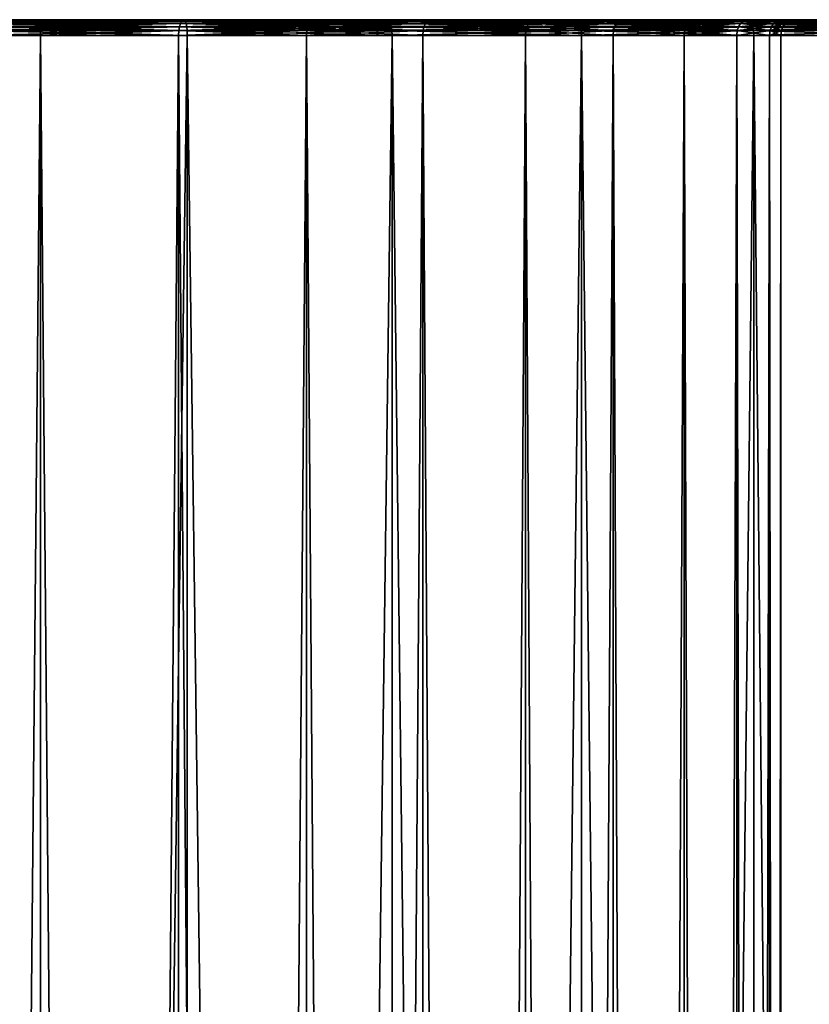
# Model space of a CAD drawing. Header units: millimetres. Extents: x 2387 to 13955, y -4964 to 364.
# Tile 136 of 256: x 5004 to 5029, y -3158 to -3127. Entities that reach past the tile are written whole.
import ezdxf

# ---------------------------------------------------------------- set-up
doc = ezdxf.new("R2010")
doc.units = ezdxf.units.MM
doc.header["$MEASUREMENT"] = 0
doc.layers.add('Predefinito', color=7, linetype='Continuous', true_color=0x000000)

# ---------------------------------------------------------------- blocks, each defined once
blk = doc.blocks.new('Blocco 02')
at = {"layer": 'Predefinito'}
for points in [[(369.027, 259.095, 17.104), (369.021, 258.97, 17.145), (373.685, 258.97, 18.187)], [(373.697, 259.095, 291.452), (373.685, 258.97, 291.412), (369.021, 258.97, 292.455)], [(369.021, 258.97, 292.455), (369.027, 259.095, 292.496), (373.697, 259.095, 291.452)], [(369.038, 259.192, 17.035), (369.027, 259.095, 17.104), (373.697, 259.095, 18.147)], [(373.717, 259.192, 291.519), (373.697, 259.095, 291.452), (369.027, 259.095, 292.496)], [(369.027, 259.095, 292.496), (369.038, 259.192, 292.565), (373.717, 259.192, 291.519)], [(373.685, 258.97, 18.187), (373.697, 259.095, 18.147), (369.027, 259.095, 17.104)], [(369.052, 259.261, 16.939), (369.038, 259.192, 17.035), (373.717, 259.192, 18.081)], [(373.746, 259.261, 291.612), (373.717, 259.192, 291.519), (369.038, 259.192, 292.565)], [(369.038, 259.192, 292.565), (369.052, 259.261, 292.661), (373.746, 259.261, 291.612)], [(373.697, 259.095, 18.147), (373.717, 259.192, 18.081), (369.038, 259.192, 17.035)], [(369.071, 259.303, 16.815), (369.052, 259.261, 16.939), (373.746, 259.261, 17.988)], [(373.782, 259.303, 291.731), (373.746, 259.261, 291.612), (369.052, 259.261, 292.661)], [(369.052, 259.261, 292.661), (369.071, 259.303, 292.784), (373.782, 259.303, 291.731)], [(373.717, 259.192, 18.081), (373.746, 259.261, 17.988), (369.052, 259.261, 16.939)], [(369.094, 259.317, 16.664), (369.071, 259.303, 16.815), (373.782, 259.303, 17.868)], [(373.826, 259.317, 291.878), (373.782, 259.303, 291.731), (369.071, 259.303, 292.784)], [(369.071, 259.303, 292.784), (369.094, 259.317, 292.935), (373.826, 259.317, 291.878)], [(373.746, 259.261, 17.988), (373.782, 259.303, 17.868), (369.071, 259.303, 16.815)], [(373.826, 259.317, 291.878), (369.094, 259.317, 292.935), (371.36, 259.317, 307.774)], [(378.197, 259.317, 3.355), (371.36, 259.317, 1.826), (369.094, 259.317, 16.664)], [(369.094, 259.317, 16.664), (373.826, 259.317, 17.722), (378.197, 259.317, 3.355)], [(373.782, 259.303, 17.868), (373.826, 259.317, 17.722), (369.094, 259.317, 16.664)], [(371.36, 259.317, 307.774), (378.197, 259.317, 306.245), (373.826, 259.317, 291.878)], [(371.36, 259.317, 307.774), (371.383, 259.303, 307.925), (378.242, 259.303, 306.391)], [(378.242, 259.303, 306.391), (378.197, 259.317, 306.245), (371.36, 259.317, 307.774)], [(371.383, 259.303, 1.675), (371.36, 259.317, 1.826), (378.197, 259.317, 3.355)], [(378.197, 259.317, 3.355), (378.242, 259.303, 3.209), (371.383, 259.303, 1.675)], [(371.383, 259.303, 307.925), (371.402, 259.261, 308.048), (378.278, 259.261, 306.511)], [(378.278, 259.261, 306.511), (378.242, 259.303, 306.391), (371.383, 259.303, 307.925)], [(371.402, 259.261, 1.551), (371.383, 259.303, 1.675), (378.242, 259.303, 3.209)], [(378.242, 259.303, 3.209), (378.278, 259.261, 3.089), (371.402, 259.261, 1.551)], [(371.402, 259.261, 308.048), (371.416, 259.192, 308.144), (378.307, 259.192, 306.604)], [(378.307, 259.192, 306.604), (378.278, 259.261, 306.511), (371.402, 259.261, 308.048)], [(371.416, 259.192, 1.455), (371.402, 259.261, 1.551), (378.278, 259.261, 3.089)], [(378.278, 259.261, 3.089), (378.307, 259.192, 2.996), (371.416, 259.192, 1.455)], [(371.416, 259.192, 308.144), (371.427, 259.095, 308.213), (378.327, 259.095, 306.67)], [(378.327, 259.095, 306.67), (378.307, 259.192, 306.604), (371.416, 259.192, 308.144)], [(371.427, 259.095, 1.387), (371.416, 259.192, 1.455), (378.307, 259.192, 2.996)], [(378.307, 259.192, 2.996), (378.327, 259.095, 2.93), (371.427, 259.095, 1.387)], [(371.427, 259.095, 308.213), (371.433, 258.97, 308.254), (378.339, 258.97, 306.71)], [(378.339, 258.97, 306.71), (378.327, 259.095, 306.67), (371.427, 259.095, 308.213)], [(371.433, 258.97, 1.345), (371.427, 259.095, 1.387), (378.327, 259.095, 2.93)], [(378.327, 259.095, 2.93), (378.339, 258.97, 2.89), (371.433, 258.97, 1.345)], [(373.697, 259.095, 18.147), (373.685, 258.97, 18.187), (378.076, 258.97, 19.862)], [(378.093, 259.095, 289.776), (378.076, 258.97, 289.738), (373.685, 258.97, 291.412)], [(373.685, 258.97, 291.412), (373.697, 259.095, 291.452), (378.093, 259.095, 289.776)], [(373.717, 259.192, 18.081), (373.697, 259.095, 18.147), (378.093, 259.095, 19.824)], [(378.123, 259.192, 289.839), (378.093, 259.095, 289.776), (373.697, 259.095, 291.452)], [(373.697, 259.095, 291.452), (373.717, 259.192, 291.519), (378.123, 259.192, 289.839)], [(378.076, 258.97, 19.862), (378.093, 259.095, 19.824), (373.697, 259.095, 18.147)], [(373.746, 259.261, 17.988), (373.717, 259.192, 18.081), (378.123, 259.192, 19.761)], [(378.164, 259.261, 289.927), (378.123, 259.192, 289.839), (373.717, 259.192, 291.519)], [(373.717, 259.192, 291.519), (373.746, 259.261, 291.612), (378.164, 259.261, 289.927)], [(378.093, 259.095, 19.824), (378.123, 259.192, 19.761), (373.717, 259.192, 18.081)], [(373.782, 259.303, 17.868), (373.746, 259.261, 17.988), (378.164, 259.261, 19.673)], [(378.217, 259.303, 290.04), (378.164, 259.261, 289.927), (373.746, 259.261, 291.612)], [(373.746, 259.261, 291.612), (373.782, 259.303, 291.731), (378.217, 259.303, 290.04)], [(378.123, 259.192, 19.761), (378.164, 259.261, 19.673), (373.746, 259.261, 17.988)], [(373.826, 259.317, 17.722), (373.782, 259.303, 17.868), (378.217, 259.303, 19.56)], [(378.281, 259.317, 290.178), (378.217, 259.303, 290.04), (373.782, 259.303, 291.731)], [(373.782, 259.303, 291.731), (373.826, 259.317, 291.878), (378.281, 259.317, 290.178)], [(378.164, 259.261, 19.673), (378.217, 259.303, 19.56), (373.782, 259.303, 17.868)], [(378.281, 259.317, 290.178), (373.826, 259.317, 291.878), (378.197, 259.317, 306.245)], [(384.635, 259.317, 5.811), (378.197, 259.317, 3.355), (373.826, 259.317, 17.722)], [(373.826, 259.317, 17.722), (378.281, 259.317, 19.421), (384.635, 259.317, 5.811)], [(378.217, 259.303, 19.56), (378.281, 259.317, 19.421), (373.826, 259.317, 17.722)], [(378.093, 259.095, 19.824), (378.076, 258.97, 19.862), (382.142, 258.97, 22.117)], [(382.165, 259.095, 287.517), (382.142, 258.97, 287.483), (378.076, 258.97, 289.738)], [(378.076, 258.97, 289.738), (378.093, 259.095, 289.776), (382.165, 259.095, 287.517)], [(378.123, 259.192, 19.761), (378.093, 259.095, 19.824), (382.165, 259.095, 22.082)], [(382.203, 259.192, 287.576), (382.165, 259.095, 287.517), (378.093, 259.095, 289.776)], [(378.093, 259.095, 289.776), (378.123, 259.192, 289.839), (382.203, 259.192, 287.576)], [(382.142, 258.97, 22.117), (382.165, 259.095, 22.082), (378.093, 259.095, 19.824)], [(378.164, 259.261, 19.673), (378.123, 259.192, 19.761), (382.203, 259.192, 22.024)], [(382.256, 259.261, 287.657), (382.203, 259.192, 287.576), (378.123, 259.192, 289.839)], [(378.123, 259.192, 289.839), (378.164, 259.261, 289.927), (382.256, 259.261, 287.657)], [(382.165, 259.095, 22.082), (382.203, 259.192, 22.024), (378.123, 259.192, 19.761)], [(378.217, 259.303, 19.56), (378.164, 259.261, 19.673), (382.256, 259.261, 21.943)], [(382.324, 259.303, 287.762), (382.256, 259.261, 287.657), (378.164, 259.261, 289.927)], [(378.164, 259.261, 289.927), (378.217, 259.303, 290.04), (382.324, 259.303, 287.762)], [(382.203, 259.192, 22.024), (382.256, 259.261, 21.943), (378.164, 259.261, 19.673)], [(378.197, 259.317, 306.245), (384.635, 259.317, 303.789), (378.281, 259.317, 290.178)], [(378.197, 259.317, 306.245), (378.242, 259.303, 306.391), (384.7, 259.303, 303.927)], [(384.7, 259.303, 303.927), (384.635, 259.317, 303.789), (378.197, 259.317, 306.245)], [(378.242, 259.303, 3.209), (378.197, 259.317, 3.355), (384.635, 259.317, 5.811)], [(378.281, 259.317, 19.421), (378.217, 259.303, 19.56), (382.324, 259.303, 21.838)], [(382.407, 259.317, 287.89), (382.324, 259.303, 287.762), (378.217, 259.303, 290.04)], [(378.217, 259.303, 290.04), (378.281, 259.317, 290.178), (382.407, 259.317, 287.89)], [(382.256, 259.261, 21.943), (382.324, 259.303, 21.838), (378.217, 259.303, 19.56)], [(384.635, 259.317, 5.811), (384.7, 259.303, 5.673), (378.242, 259.303, 3.209)], [(378.242, 259.303, 306.391), (378.278, 259.261, 306.511), (384.753, 259.261, 304.04)], [(384.753, 259.261, 304.04), (384.7, 259.303, 303.927), (378.242, 259.303, 306.391)], [(378.278, 259.261, 3.089), (378.242, 259.303, 3.209), (384.7, 259.303, 5.673)], [(384.7, 259.303, 5.673), (384.753, 259.261, 5.559), (378.278, 259.261, 3.089)], [(378.278, 259.261, 306.511), (378.307, 259.192, 306.604), (384.794, 259.192, 304.128)], [(384.794, 259.192, 304.128), (384.753, 259.261, 304.04), (378.278, 259.261, 306.511)], [(378.307, 259.192, 2.996), (378.278, 259.261, 3.089), (384.753, 259.261, 5.559)], [(382.407, 259.317, 287.89), (378.281, 259.317, 290.178), (384.635, 259.317, 303.789)], [(390.598, 259.317, 9.119), (384.635, 259.317, 5.811), (378.281, 259.317, 19.421)], [(378.281, 259.317, 19.421), (382.407, 259.317, 21.71), (390.598, 259.317, 9.119)], [(382.324, 259.303, 21.838), (382.407, 259.317, 21.71), (378.281, 259.317, 19.421)], [(384.753, 259.261, 5.559), (384.794, 259.192, 5.471), (378.307, 259.192, 2.996)], [(378.307, 259.192, 306.604), (378.327, 259.095, 306.67), (384.823, 259.095, 304.191)], [(384.823, 259.095, 304.191), (384.794, 259.192, 304.128), (378.307, 259.192, 306.604)], [(378.327, 259.095, 2.93), (378.307, 259.192, 2.996), (384.794, 259.192, 5.471)], [(384.794, 259.192, 5.471), (384.823, 259.095, 5.408), (378.327, 259.095, 2.93)], [(378.327, 259.095, 306.67), (378.339, 258.97, 306.71), (384.841, 258.97, 304.229)], [(384.841, 258.97, 304.229), (384.823, 259.095, 304.191), (378.327, 259.095, 306.67)], [(378.339, 258.97, 2.89), (378.327, 259.095, 2.93), (384.823, 259.095, 5.408)], [(384.823, 259.095, 5.408), (384.841, 258.97, 5.371), (378.339, 258.97, 2.89)], [(382.165, 259.095, 22.082), (382.142, 258.97, 22.117), (385.833, 258.97, 24.902)], [(385.86, 259.095, 284.729), (385.833, 258.97, 284.697), (382.142, 258.97, 287.483)], [(382.142, 258.97, 287.483), (382.165, 259.095, 287.517), (385.86, 259.095, 284.729)], [(382.203, 259.192, 22.024), (382.165, 259.095, 22.082), (385.86, 259.095, 24.871)], [(385.906, 259.192, 284.781), (385.86, 259.095, 284.729), (382.165, 259.095, 287.517)], [(382.165, 259.095, 287.517), (382.203, 259.192, 287.576), (385.906, 259.192, 284.781)], [(385.833, 258.97, 24.902), (385.86, 259.095, 24.871), (382.165, 259.095, 22.082)], [(382.256, 259.261, 21.943), (382.203, 259.192, 22.024), (385.906, 259.192, 24.819)], [(385.97, 259.261, 284.855), (385.906, 259.192, 284.781), (382.203, 259.192, 287.576)], [(382.203, 259.192, 287.576), (382.256, 259.261, 287.657), (385.97, 259.261, 284.855)], [(385.86, 259.095, 24.871), (385.906, 259.192, 24.819), (382.203, 259.192, 22.024)], [(382.324, 259.303, 21.838), (382.256, 259.261, 21.943), (385.97, 259.261, 24.745)], [(386.052, 259.303, 284.949), (385.97, 259.261, 284.855), (382.256, 259.261, 287.657)], [(382.256, 259.261, 287.657), (382.324, 259.303, 287.762), (386.052, 259.303, 284.949)], [(385.906, 259.192, 24.819), (385.97, 259.261, 24.745), (382.256, 259.261, 21.943)], [(382.407, 259.317, 21.71), (382.324, 259.303, 21.838), (386.052, 259.303, 24.651)], [(386.152, 259.317, 285.064), (386.052, 259.303, 284.949), (382.324, 259.303, 287.762)], [(382.324, 259.303, 287.762), (382.407, 259.317, 287.89), (386.152, 259.317, 285.064)], [(385.97, 259.261, 24.745), (386.052, 259.303, 24.651), (382.324, 259.303, 21.838)], [(384.635, 259.317, 303.789), (390.598, 259.317, 300.48), (382.407, 259.317, 287.89)], [(386.152, 259.317, 285.064), (382.407, 259.317, 287.89), (390.598, 259.317, 300.48)], [(396.009, 259.317, 13.204), (390.598, 259.317, 9.119), (382.407, 259.317, 21.71)], [(382.407, 259.317, 21.71), (386.152, 259.317, 24.536), (396.009, 259.317, 13.204)], [(386.052, 259.303, 24.651), (386.152, 259.317, 24.536), (382.407, 259.317, 21.71)], [(384.635, 259.317, 303.789), (384.7, 259.303, 303.927), (390.681, 259.303, 300.608)], [(390.681, 259.303, 300.608), (390.598, 259.317, 300.48), (384.635, 259.317, 303.789)], [(384.7, 259.303, 5.673), (384.635, 259.317, 5.811), (390.598, 259.317, 9.119)], [(390.598, 259.317, 9.119), (390.681, 259.303, 8.991), (384.7, 259.303, 5.673)], [(384.7, 259.303, 303.927), (384.753, 259.261, 304.04), (390.749, 259.261, 300.713)], [(390.749, 259.261, 300.713), (390.681, 259.303, 300.608), (384.7, 259.303, 303.927)], [(384.753, 259.261, 5.559), (384.7, 259.303, 5.673), (390.681, 259.303, 8.991)], [(390.681, 259.303, 8.991), (390.749, 259.261, 8.886), (384.753, 259.261, 5.559)], [(384.753, 259.261, 304.04), (384.794, 259.192, 304.128), (390.802, 259.192, 300.795)], [(390.802, 259.192, 300.795), (390.749, 259.261, 300.713), (384.753, 259.261, 304.04)], [(384.794, 259.192, 5.471), (384.753, 259.261, 5.559), (390.749, 259.261, 8.886)], [(390.749, 259.261, 8.886), (390.802, 259.192, 8.805), (384.794, 259.192, 5.471)], [(384.794, 259.192, 304.128), (384.823, 259.095, 304.191), (390.84, 259.095, 300.853)], [(390.84, 259.095, 300.853), (390.802, 259.192, 300.795), (384.794, 259.192, 304.128)], [(384.823, 259.095, 5.408), (384.794, 259.192, 5.471), (390.802, 259.192, 8.805)], [(390.802, 259.192, 8.805), (390.84, 259.095, 8.747), (384.823, 259.095, 5.408)], [(384.823, 259.095, 304.191), (384.841, 258.97, 304.229), (390.863, 258.97, 300.888)], [(390.863, 258.97, 300.888), (390.84, 259.095, 300.853), (384.823, 259.095, 304.191)], [(384.841, 258.97, 5.371), (384.823, 259.095, 5.408), (390.84, 259.095, 8.747)], [(390.84, 259.095, 8.747), (390.863, 258.97, 8.712), (384.841, 258.97, 5.371)], [(385.86, 259.095, 24.871), (385.833, 258.97, 24.902), (389.097, 258.97, 28.166)], [(389.128, 259.095, 281.461), (389.097, 258.97, 281.434), (385.833, 258.97, 284.697)], [(385.833, 258.97, 284.697), (385.86, 259.095, 284.729), (389.128, 259.095, 281.461)], [(385.906, 259.192, 24.819), (385.86, 259.095, 24.871), (389.128, 259.095, 28.139)], [(389.181, 259.192, 281.507), (389.128, 259.095, 281.461), (385.86, 259.095, 284.729)], [(385.86, 259.095, 284.729), (385.906, 259.192, 284.781), (389.181, 259.192, 281.507)], [(389.097, 258.97, 28.166), (389.128, 259.095, 28.139), (385.86, 259.095, 24.871)], [(385.97, 259.261, 24.745), (385.906, 259.192, 24.819), (389.181, 259.192, 28.093)], [(389.254, 259.261, 281.571), (389.181, 259.192, 281.507), (385.906, 259.192, 284.781)], [(385.906, 259.192, 284.781), (385.97, 259.261, 284.855), (389.254, 259.261, 281.571)], [(389.128, 259.095, 28.139), (389.181, 259.192, 28.093), (385.906, 259.192, 24.819)], [(386.052, 259.303, 24.651), (385.97, 259.261, 24.745), (389.254, 259.261, 28.029)], [(389.348, 259.303, 281.653), (389.254, 259.261, 281.571), (385.97, 259.261, 284.855)], [(385.97, 259.261, 284.855), (386.052, 259.303, 284.949), (389.348, 259.303, 281.653)], [(389.181, 259.192, 28.093), (389.254, 259.261, 28.029), (385.97, 259.261, 24.745)], [(386.152, 259.317, 24.536), (386.052, 259.303, 24.651), (389.348, 259.303, 27.947)], [(389.463, 259.317, 281.753), (389.348, 259.303, 281.653), (386.052, 259.303, 284.949)], [(386.052, 259.303, 284.949), (386.152, 259.317, 285.064), (389.463, 259.317, 281.753)], [(389.254, 259.261, 28.029), (389.348, 259.303, 27.947), (386.052, 259.303, 24.651)], [(390.598, 259.317, 300.48), (396.01, 259.317, 296.395), (386.152, 259.317, 285.064)], [(389.463, 259.317, 281.753), (386.152, 259.317, 285.064), (396.01, 259.317, 296.395)], [(400.796, 259.317, 17.99), (396.009, 259.317, 13.204), (386.152, 259.317, 24.536)], [(386.152, 259.317, 24.536), (389.464, 259.317, 27.847), (400.796, 259.317, 17.99)], [(389.348, 259.303, 27.947), (389.464, 259.317, 27.847), (386.152, 259.317, 24.536)], [(389.128, 259.095, 28.139), (389.097, 258.97, 28.166), (391.882, 258.97, 31.857)], [(391.917, 259.095, 277.766), (391.882, 258.97, 277.743), (389.097, 258.97, 281.434)], [(389.097, 258.97, 281.434), (389.128, 259.095, 281.461), (391.917, 259.095, 277.766)], [(389.181, 259.192, 28.093), (389.128, 259.095, 28.139), (391.917, 259.095, 31.834)], [(391.975, 259.192, 277.804), (391.917, 259.095, 277.766), (389.128, 259.095, 281.461)], [(389.128, 259.095, 281.461), (389.181, 259.192, 281.507), (391.975, 259.192, 277.804)], [(391.882, 258.97, 31.857), (391.917, 259.095, 31.834), (389.128, 259.095, 28.139)], [(389.254, 259.261, 28.029), (389.181, 259.192, 28.093), (391.975, 259.192, 31.796)], [(392.057, 259.261, 277.857), (391.975, 259.192, 277.804), (389.181, 259.192, 281.507)], [(389.181, 259.192, 281.507), (389.254, 259.261, 281.571), (392.057, 259.261, 277.857)], [(391.917, 259.095, 31.834), (391.975, 259.192, 31.796), (389.181, 259.192, 28.093)], [(389.348, 259.303, 27.947), (389.254, 259.261, 28.029), (392.057, 259.261, 31.743)], [(392.161, 259.303, 277.925), (392.057, 259.261, 277.857), (389.254, 259.261, 281.571)], [(389.254, 259.261, 281.571), (389.348, 259.303, 281.653), (392.161, 259.303, 277.925)], [(391.975, 259.192, 31.796), (392.057, 259.261, 31.743), (389.254, 259.261, 28.029)], [(389.464, 259.317, 27.847), (389.348, 259.303, 27.947), (392.161, 259.303, 31.675)], [(392.29, 259.317, 278.008), (392.161, 259.303, 277.925), (389.348, 259.303, 281.653)], [(389.348, 259.303, 281.653), (389.463, 259.317, 281.753), (392.29, 259.317, 278.008)], [(392.057, 259.261, 31.743), (392.161, 259.303, 31.675), (389.348, 259.303, 27.947)], [(396.01, 259.317, 296.395), (400.796, 259.317, 291.609), (389.463, 259.317, 281.753)], [(392.29, 259.317, 278.008), (389.463, 259.317, 281.753), (400.796, 259.317, 291.609)], [(404.881, 259.317, 23.402), (400.796, 259.317, 17.99), (389.464, 259.317, 27.847)], [(389.464, 259.317, 27.847), (392.29, 259.317, 31.592), (404.881, 259.317, 23.402)], [(392.161, 259.303, 31.675), (392.29, 259.317, 31.592), (389.464, 259.317, 27.847)], [(390.598, 259.317, 300.48), (390.681, 259.303, 300.608), (396.11, 259.303, 296.511)], [(396.11, 259.303, 296.511), (396.01, 259.317, 296.395), (390.598, 259.317, 300.48)], [(390.681, 259.303, 8.991), (390.598, 259.317, 9.119), (396.009, 259.317, 13.204)], [(396.009, 259.317, 13.204), (396.11, 259.303, 13.089), (390.681, 259.303, 8.991)], [(390.681, 259.303, 300.608), (390.749, 259.261, 300.713), (396.192, 259.261, 296.605)], [(396.192, 259.261, 296.605), (396.11, 259.303, 296.511), (390.681, 259.303, 300.608)], [(390.749, 259.261, 8.886), (390.681, 259.303, 8.991), (396.11, 259.303, 13.089)], [(396.11, 259.303, 13.089), (396.192, 259.261, 12.995), (390.749, 259.261, 8.886)], [(390.749, 259.261, 300.713), (390.802, 259.192, 300.795), (396.256, 259.192, 296.678)], [(396.256, 259.192, 296.678), (396.192, 259.261, 296.605), (390.749, 259.261, 300.713)], [(390.802, 259.192, 8.805), (390.749, 259.261, 8.886), (396.192, 259.261, 12.995)], [(396.192, 259.261, 12.995), (396.256, 259.192, 12.921), (390.802, 259.192, 8.805)], [(390.802, 259.192, 300.795), (390.84, 259.095, 300.853), (396.301, 259.095, 296.731)], [(396.301, 259.095, 296.731), (396.256, 259.192, 296.678), (390.802, 259.192, 300.795)], [(390.84, 259.095, 8.747), (390.802, 259.192, 8.805), (396.256, 259.192, 12.921)], [(396.256, 259.192, 12.921), (396.301, 259.095, 12.869), (390.84, 259.095, 8.747)], [(390.84, 259.095, 300.853), (390.863, 258.97, 300.888), (396.329, 258.97, 296.762)], [(396.329, 258.97, 296.762), (396.301, 259.095, 296.731), (390.84, 259.095, 300.853)], [(390.863, 258.97, 8.712), (390.84, 259.095, 8.747), (396.301, 259.095, 12.869)], [(396.301, 259.095, 12.869), (396.329, 258.97, 12.837), (390.863, 258.97, 8.712)], [(391.917, 259.095, 31.834), (391.882, 258.97, 31.857), (394.138, 258.97, 35.923)], [(394.176, 259.095, 273.695), (394.138, 258.97, 273.677), (391.882, 258.97, 277.743)], [(391.882, 258.97, 277.743), (391.917, 259.095, 277.766), (394.176, 259.095, 273.695)], [(391.975, 259.192, 31.796), (391.917, 259.095, 31.834), (394.176, 259.095, 35.906)], [(394.238, 259.192, 273.724), (394.176, 259.095, 273.695), (391.917, 259.095, 277.766)], [(391.917, 259.095, 277.766), (391.975, 259.192, 277.804), (394.238, 259.192, 273.724)], [(394.138, 258.97, 35.923), (394.176, 259.095, 35.906), (391.917, 259.095, 31.834)], [(392.057, 259.261, 31.743), (391.975, 259.192, 31.796), (394.238, 259.192, 35.876)], [(394.327, 259.261, 273.765), (394.238, 259.192, 273.724), (391.975, 259.192, 277.804)], [(391.975, 259.192, 277.804), (392.057, 259.261, 277.857), (394.327, 259.261, 273.765)], [(394.176, 259.095, 35.906), (394.238, 259.192, 35.876), (391.975, 259.192, 31.796)], [(392.161, 259.303, 31.675), (392.057, 259.261, 31.743), (394.327, 259.261, 35.835)], [(394.44, 259.303, 273.818), (394.327, 259.261, 273.765), (392.057, 259.261, 277.857)], [(392.057, 259.261, 277.857), (392.161, 259.303, 277.925), (394.44, 259.303, 273.818)], [(394.238, 259.192, 35.876), (394.327, 259.261, 35.835), (392.057, 259.261, 31.743)], [(392.29, 259.317, 31.592), (392.161, 259.303, 31.675), (394.44, 259.303, 35.782)], [(394.578, 259.317, 273.883), (394.44, 259.303, 273.818), (392.161, 259.303, 277.925)], [(392.161, 259.303, 277.925), (392.29, 259.317, 278.008), (394.578, 259.317, 273.883)], [(394.327, 259.261, 35.835), (394.44, 259.303, 35.782), (392.161, 259.303, 31.675)], [(400.796, 259.317, 291.609), (404.881, 259.317, 286.197), (392.29, 259.317, 278.008)], [(394.578, 259.317, 273.883), (392.29, 259.317, 278.008), (404.881, 259.317, 286.197)], [(408.189, 259.317, 29.365), (404.881, 259.317, 23.402), (392.29, 259.317, 31.592)], [(392.29, 259.317, 31.592), (394.578, 259.317, 35.718), (408.189, 259.317, 29.365)], [(394.44, 259.303, 35.782), (394.578, 259.317, 35.718), (392.29, 259.317, 31.592)], [(394.176, 259.095, 35.906), (394.138, 258.97, 35.923), (395.812, 258.97, 40.314)], [(395.852, 259.095, 269.298), (395.812, 258.97, 269.286), (394.138, 258.97, 273.677)], [(394.138, 258.97, 273.677), (394.176, 259.095, 273.695), (395.852, 259.095, 269.298)], [(394.238, 259.192, 35.876), (394.176, 259.095, 35.906), (395.852, 259.095, 40.302)], [(395.919, 259.192, 269.318), (395.852, 259.095, 269.298), (394.176, 259.095, 273.695)], [(394.176, 259.095, 273.695), (394.238, 259.192, 273.724), (395.919, 259.192, 269.318)], [(395.812, 258.97, 40.314), (395.852, 259.095, 40.302), (394.176, 259.095, 35.906)], [(394.327, 259.261, 35.835), (394.238, 259.192, 35.876), (395.919, 259.192, 40.282)], [(396.012, 259.261, 269.347), (395.919, 259.192, 269.318), (394.238, 259.192, 273.724)], [(394.238, 259.192, 273.724), (394.327, 259.261, 273.765), (396.012, 259.261, 269.347)], [(395.852, 259.095, 40.302), (395.919, 259.192, 40.282), (394.238, 259.192, 35.876)], [(394.44, 259.303, 35.782), (394.327, 259.261, 35.835), (396.012, 259.261, 40.254)], [(396.131, 259.303, 269.383), (396.012, 259.261, 269.347), (394.327, 259.261, 273.765)], [(394.327, 259.261, 273.765), (394.44, 259.303, 273.818), (396.131, 259.303, 269.383)], [(395.919, 259.192, 40.282), (396.012, 259.261, 40.254), (394.327, 259.261, 35.835)], [(394.578, 259.317, 35.718), (394.44, 259.303, 35.782), (396.131, 259.303, 40.217)], [(396.278, 259.317, 269.427), (396.131, 259.303, 269.383), (394.44, 259.303, 273.818)], [(394.44, 259.303, 273.818), (394.578, 259.317, 273.883), (396.278, 259.317, 269.427)], [(396.012, 259.261, 40.254), (396.131, 259.303, 40.217), (394.44, 259.303, 35.782)], [(404.881, 259.317, 286.197), (408.189, 259.317, 280.235), (394.578, 259.317, 273.883)], [(396.278, 259.317, 269.427), (394.578, 259.317, 273.883), (408.189, 259.317, 280.235)], [(410.645, 259.317, 35.802), (408.189, 259.317, 29.365), (394.578, 259.317, 35.718)], [(394.578, 259.317, 35.718), (396.278, 259.317, 40.173), (410.645, 259.317, 35.802)], [(396.131, 259.303, 40.217), (396.278, 259.317, 40.173), (394.578, 259.317, 35.718)], [(395.852, 259.095, 40.302), (395.812, 258.97, 40.314), (396.855, 258.97, 44.979)], [(396.896, 259.095, 264.628), (396.855, 258.97, 264.622), (395.812, 258.97, 269.286)], [(395.812, 258.97, 269.286), (395.852, 259.095, 269.298), (396.896, 259.095, 264.628)], [(395.919, 259.192, 40.282), (395.852, 259.095, 40.302), (396.896, 259.095, 44.972)], [(396.965, 259.192, 264.639), (396.896, 259.095, 264.628), (395.852, 259.095, 269.298)], [(395.852, 259.095, 269.298), (395.919, 259.192, 269.318), (396.965, 259.192, 264.639)], [(396.855, 258.97, 44.979), (396.896, 259.095, 44.972), (395.852, 259.095, 40.302)], [(396.012, 259.261, 40.254), (395.919, 259.192, 40.282), (396.965, 259.192, 44.962)], [(397.061, 259.261, 264.653), (396.965, 259.192, 264.639), (395.919, 259.192, 269.318)], [(395.919, 259.192, 269.318), (396.012, 259.261, 269.347), (397.061, 259.261, 264.653)], [(396.896, 259.095, 44.972), (396.965, 259.192, 44.962), (395.919, 259.192, 40.282)], [(396.11, 259.303, 13.089), (396.009, 259.317, 13.204), (400.796, 259.317, 17.99)], [(396.01, 259.317, 296.395), (396.11, 259.303, 296.511), (400.911, 259.303, 291.71)], [(400.911, 259.303, 291.71), (400.796, 259.317, 291.609), (396.01, 259.317, 296.395)], [(396.131, 259.303, 40.217), (396.012, 259.261, 40.254), (397.061, 259.261, 44.947)], [(397.185, 259.303, 264.672), (397.061, 259.261, 264.653), (396.012, 259.261, 269.347)], [(396.012, 259.261, 269.347), (396.131, 259.303, 269.383), (397.185, 259.303, 264.672)], [(396.965, 259.192, 44.962), (397.061, 259.261, 44.947), (396.012, 259.261, 40.254)], [(400.796, 259.317, 17.99), (400.911, 259.303, 17.89), (396.11, 259.303, 13.089)], [(396.11, 259.303, 296.511), (396.192, 259.261, 296.605), (401.005, 259.261, 291.792)], [(401.005, 259.261, 291.792), (400.911, 259.303, 291.71), (396.11, 259.303, 296.511)], [(396.192, 259.261, 12.995), (396.11, 259.303, 13.089), (400.911, 259.303, 17.89)], [(396.278, 259.317, 40.173), (396.131, 259.303, 40.217), (397.185, 259.303, 44.928)], [(397.336, 259.317, 264.695), (397.185, 259.303, 264.672), (396.131, 259.303, 269.383)], [(396.131, 259.303, 269.383), (396.278, 259.317, 269.427), (397.336, 259.317, 264.695)], [(397.061, 259.261, 44.947), (397.185, 259.303, 44.928), (396.131, 259.303, 40.217)], [(400.911, 259.303, 17.89), (401.005, 259.261, 17.808), (396.192, 259.261, 12.995)], [(396.192, 259.261, 296.605), (396.256, 259.192, 296.678), (401.079, 259.192, 291.855)], [(401.079, 259.192, 291.855), (401.005, 259.261, 291.792), (396.192, 259.261, 296.605)], [(396.256, 259.192, 12.921), (396.192, 259.261, 12.995), (401.005, 259.261, 17.808)], [(401.005, 259.261, 17.808), (401.079, 259.192, 17.744), (396.256, 259.192, 12.921)], [(396.256, 259.192, 296.678), (396.301, 259.095, 296.731), (401.131, 259.095, 291.901)], [(401.131, 259.095, 291.901), (401.079, 259.192, 291.855), (396.256, 259.192, 296.678)], [(396.301, 259.095, 12.869), (396.256, 259.192, 12.921), (401.079, 259.192, 17.744)], [(408.189, 259.317, 280.235), (410.645, 259.317, 273.797), (396.278, 259.317, 269.427)], [(397.336, 259.317, 264.695), (396.278, 259.317, 269.427), (410.645, 259.317, 273.797)], [(412.174, 259.317, 42.64), (410.645, 259.317, 35.802), (396.278, 259.317, 40.173)], [(396.278, 259.317, 40.173), (397.336, 259.317, 44.905), (412.174, 259.317, 42.64)], [(397.185, 259.303, 44.928), (397.336, 259.317, 44.905), (396.278, 259.317, 40.173)], [(401.079, 259.192, 17.744), (401.131, 259.095, 17.699), (396.301, 259.095, 12.869)], [(396.301, 259.095, 296.731), (396.329, 258.97, 296.762), (401.162, 258.97, 291.928)], [(401.162, 258.97, 291.928), (401.131, 259.095, 291.901), (396.301, 259.095, 296.731)], [(396.329, 258.97, 12.837), (396.301, 259.095, 12.869), (401.131, 259.095, 17.699)], [(401.131, 259.095, 17.699), (401.162, 258.97, 17.671), (396.329, 258.97, 12.837)], [(396.896, 259.095, 44.972), (396.855, 258.97, 44.979), (397.214, 258.97, 49.865)], [(397.256, 259.095, 259.736), (397.214, 258.97, 259.736), (396.855, 258.97, 264.622)], [(396.855, 258.97, 264.622), (396.896, 259.095, 264.628), (397.256, 259.095, 259.736)], [(396.965, 259.192, 44.962), (396.896, 259.095, 44.972), (397.256, 259.095, 49.865)], [(397.325, 259.192, 259.736), (397.256, 259.095, 259.736), (396.896, 259.095, 264.628)], [(396.896, 259.095, 264.628), (396.965, 259.192, 264.639), (397.325, 259.192, 259.736)], [(397.214, 258.97, 49.865), (397.256, 259.095, 49.865), (396.896, 259.095, 44.972)], [(397.061, 259.261, 44.947), (396.965, 259.192, 44.962), (397.325, 259.192, 49.864)], [(397.422, 259.261, 259.736), (397.325, 259.192, 259.736), (396.965, 259.192, 264.639)], [(396.965, 259.192, 264.639), (397.061, 259.261, 264.653), (397.422, 259.261, 259.736)], [(397.256, 259.095, 49.865), (397.325, 259.192, 49.864), (396.965, 259.192, 44.962)], [(397.185, 259.303, 44.928), (397.061, 259.261, 44.947), (397.422, 259.261, 49.864)], [(397.547, 259.303, 259.737), (397.422, 259.261, 259.736), (397.061, 259.261, 264.653)], [(397.061, 259.261, 264.653), (397.185, 259.303, 264.672), (397.547, 259.303, 259.737)], [(397.325, 259.192, 49.864), (397.422, 259.261, 49.864), (397.061, 259.261, 44.947)], [(397.336, 259.317, 44.905), (397.185, 259.303, 44.928), (397.547, 259.303, 49.864)], [(397.7, 259.317, 259.738), (397.547, 259.303, 259.737), (397.185, 259.303, 264.672)], [(397.185, 259.303, 264.672), (397.336, 259.317, 264.695), (397.7, 259.317, 259.738)], [(397.422, 259.261, 49.864), (397.547, 259.303, 49.864), (397.185, 259.303, 44.928)], [(397.256, 259.095, 49.865), (397.214, 258.97, 49.865), (397.214, 258.97, 259.736)], [(397.214, 258.97, 259.736), (397.256, 259.095, 259.736), (397.256, 259.095, 49.865)], [(397.325, 259.192, 49.864), (397.256, 259.095, 49.865), (397.256, 259.095, 259.736)], [(397.256, 259.095, 259.736), (397.325, 259.192, 259.736), (397.325, 259.192, 49.864)], [(397.422, 259.261, 49.864), (397.325, 259.192, 49.864), (397.325, 259.192, 259.736)], [(397.325, 259.192, 259.736), (397.422, 259.261, 259.736), (397.422, 259.261, 49.864)], [(410.645, 259.317, 273.797), (412.174, 259.317, 266.96), (397.336, 259.317, 264.695)], [(397.7, 259.317, 259.738), (397.336, 259.317, 264.695), (412.174, 259.317, 266.96)], [(412.7, 259.317, 49.802), (412.174, 259.317, 42.64), (397.336, 259.317, 44.905)], [(397.336, 259.317, 44.905), (397.7, 259.317, 49.863), (412.7, 259.317, 49.802)], [(397.547, 259.303, 49.864), (397.7, 259.317, 49.863), (397.336, 259.317, 44.905)], [(397.547, 259.303, 49.864), (397.422, 259.261, 49.864), (397.422, 259.261, 259.736)], [(397.422, 259.261, 259.736), (397.547, 259.303, 259.737), (397.547, 259.303, 49.864)], [(397.7, 259.317, 49.863), (397.547, 259.303, 49.864), (397.547, 259.303, 259.737)], [(397.547, 259.303, 259.737), (397.7, 259.317, 259.738), (397.7, 259.317, 49.863)], [(412.174, 259.317, 266.96), (412.7, 259.317, 259.798), (397.7, 259.317, 259.738)], [(412.7, 259.317, 259.798), (412.7, 259.317, 49.802), (397.7, 259.317, 49.863)], [(397.7, 259.317, 49.863), (397.7, 259.317, 259.738), (412.7, 259.317, 259.798)], [(369.021, 258.97, 17.145), (369.019, 258.817, 17.159), (373.681, 258.817, 18.2)], [(373.685, 258.97, 291.412), (373.681, 258.817, 291.399), (369.019, 258.817, 292.441)], [(369.019, 258.817, 292.441), (369.021, 258.97, 292.455), (373.685, 258.97, 291.412)], [(369.019, -240.183, 17.158), (373.681, -240.183, 18.2), (373.681, 258.817, 18.2)], [(373.681, 258.817, 18.2), (369.019, 258.817, 17.159), (369.019, -240.183, 17.158)], [(373.681, -240.183, 291.399), (369.019, -240.183, 292.441), (369.019, 258.817, 292.441)], [(369.019, 258.817, 292.441), (373.681, 258.817, 291.399), (373.681, -240.183, 291.399)], [(373.681, 258.817, 18.2), (373.685, 258.97, 18.187), (369.021, 258.97, 17.145)], [(371.433, 258.97, 308.254), (371.435, 258.817, 308.268), (378.343, 258.817, 306.723)], [(378.343, 258.817, 306.723), (378.339, 258.97, 306.71), (371.433, 258.97, 308.254)], [(371.435, 258.817, 1.332), (371.433, 258.97, 1.345), (378.339, 258.97, 2.89)], [(378.339, 258.97, 2.89), (378.343, 258.817, 2.876), (371.435, 258.817, 1.332)], [(371.435, -240.183, 308.268), (378.343, -240.183, 306.723), (378.343, 258.817, 306.723)], [(378.343, 258.817, 306.723), (371.435, 258.817, 308.268), (371.435, -240.183, 308.268)], [(378.343, -240.183, 2.876), (371.435, -240.183, 1.332), (371.435, 258.817, 1.332)], [(371.435, 258.817, 1.332), (378.343, 258.817, 2.876), (378.343, -240.183, 2.876)], [(373.685, 258.97, 18.187), (373.681, 258.817, 18.2), (378.07, 258.817, 19.874)], [(378.076, 258.97, 289.738), (378.07, 258.817, 289.725), (373.681, 258.817, 291.399)], [(373.681, 258.817, 291.399), (373.685, 258.97, 291.412), (378.076, 258.97, 289.738)], [(373.681, -240.183, 18.2), (378.07, -240.183, 19.874), (378.07, 258.817, 19.874)], [(378.07, 258.817, 19.874), (373.681, 258.817, 18.2), (373.681, -240.183, 18.2)], [(378.07, -240.183, 289.725), (373.681, -240.183, 291.399), (373.681, 258.817, 291.399)], [(373.681, 258.817, 291.399), (378.07, 258.817, 289.725), (378.07, -240.183, 289.725)], [(378.07, 258.817, 19.874), (378.076, 258.97, 19.862), (373.685, 258.97, 18.187)], [(378.076, 258.97, 19.862), (378.07, 258.817, 19.874), (382.135, 258.817, 22.129)], [(382.142, 258.97, 287.483), (382.135, 258.817, 287.471), (378.07, 258.817, 289.725)], [(378.07, 258.817, 289.725), (378.076, 258.97, 289.738), (382.142, 258.97, 287.483)], [(378.07, -240.183, 19.874), (382.135, -240.183, 22.129), (382.135, 258.817, 22.129)], [(382.135, 258.817, 22.129), (378.07, 258.817, 19.874), (378.07, -240.183, 19.874)], [(382.135, -240.183, 287.471), (378.07, -240.183, 289.725), (378.07, 258.817, 289.725)], [(378.07, 258.817, 289.725), (382.135, 258.817, 287.471), (382.135, -240.183, 287.471)], [(382.135, 258.817, 22.129), (382.142, 258.97, 22.117), (378.076, 258.97, 19.862)], [(378.339, 258.97, 306.71), (378.343, 258.817, 306.723), (384.847, 258.817, 304.242)], [(384.847, 258.817, 304.242), (384.841, 258.97, 304.229), (378.339, 258.97, 306.71)], [(378.343, 258.817, 2.876), (378.339, 258.97, 2.89), (384.841, 258.97, 5.371)], [(384.841, 258.97, 5.371), (384.847, 258.817, 5.358), (378.343, 258.817, 2.876)], [(378.343, -240.183, 306.723), (384.847, -240.183, 304.242), (384.847, 258.817, 304.242)], [(384.847, 258.817, 304.242), (378.343, 258.817, 306.723), (378.343, -240.183, 306.723)], [(384.847, -240.183, 5.358), (378.343, -240.183, 2.876), (378.343, 258.817, 2.876)], [(378.343, 258.817, 2.876), (384.847, 258.817, 5.358), (384.847, -240.183, 5.358)], [(382.142, 258.97, 22.117), (382.135, 258.817, 22.129), (385.824, 258.817, 24.913)], [(385.833, 258.97, 284.697), (385.824, 258.817, 284.687), (382.135, 258.817, 287.471)], [(382.135, 258.817, 287.471), (382.142, 258.97, 287.483), (385.833, 258.97, 284.697)], [(382.135, -240.183, 22.129), (385.824, -240.183, 24.913), (385.824, 258.817, 24.913)], [(385.824, 258.817, 24.913), (382.135, 258.817, 22.129), (382.135, -240.183, 22.129)], [(385.824, -240.183, 284.687), (382.135, -240.183, 287.471), (382.135, 258.817, 287.471)], [(382.135, 258.817, 287.471), (385.824, 258.817, 284.687), (385.824, -240.183, 284.687)], [(385.824, 258.817, 24.913), (385.833, 258.97, 24.902), (382.142, 258.97, 22.117)], [(384.841, 258.97, 304.229), (384.847, 258.817, 304.242), (390.87, 258.817, 300.899)], [(390.87, 258.817, 300.899), (390.863, 258.97, 300.888), (384.841, 258.97, 304.229)], [(384.847, 258.817, 5.358), (384.841, 258.97, 5.371), (390.863, 258.97, 8.712)], [(390.863, 258.97, 8.712), (390.87, 258.817, 8.7), (384.847, 258.817, 5.358)], [(384.847, -240.183, 304.242), (390.87, -240.183, 300.899), (390.87, 258.817, 300.899)], [(390.87, 258.817, 300.899), (384.847, 258.817, 304.242), (384.847, -240.183, 304.242)], [(390.87, -240.183, 8.7), (384.847, -240.183, 5.358), (384.847, 258.817, 5.358)], [(384.847, 258.817, 5.358), (390.87, 258.817, 8.7), (390.87, -240.183, 8.7)], [(385.833, 258.97, 24.902), (385.824, 258.817, 24.913), (389.086, 258.817, 28.175)], [(389.097, 258.97, 281.434), (389.086, 258.817, 281.425), (385.824, 258.817, 284.687)], [(385.824, 258.817, 284.687), (385.833, 258.97, 284.697), (389.097, 258.97, 281.434)], [(385.824, -240.183, 24.913), (389.086, -240.183, 28.175), (389.086, 258.817, 28.175)], [(389.086, 258.817, 28.175), (385.824, 258.817, 24.913), (385.824, -240.183, 24.913)], [(389.086, -240.183, 281.425), (385.824, -240.183, 284.687), (385.824, 258.817, 284.687)], [(385.824, 258.817, 284.687), (389.086, 258.817, 281.425), (389.086, -240.183, 281.425)], [(389.086, 258.817, 28.175), (389.097, 258.97, 28.166), (385.833, 258.97, 24.902)], [(389.097, 258.97, 28.166), (389.086, 258.817, 28.175), (391.87, 258.817, 31.864)], [(391.882, 258.97, 277.743), (391.87, 258.817, 277.736), (389.086, 258.817, 281.425)], [(389.086, 258.817, 281.425), (389.097, 258.97, 281.434), (391.882, 258.97, 277.743)], [(389.086, -240.183, 28.175), (391.87, -240.183, 31.864), (391.87, 258.817, 31.864)], [(391.87, 258.817, 31.864), (389.086, 258.817, 28.175), (389.086, -240.183, 28.175)], [(391.87, -240.183, 277.736), (389.086, -240.183, 281.425), (389.086, 258.817, 281.425)], [(389.086, 258.817, 281.425), (391.87, 258.817, 277.736), (391.87, -240.183, 277.736)], [(391.87, 258.817, 31.864), (391.882, 258.97, 31.857), (389.097, 258.97, 28.166)], [(390.863, 258.97, 300.888), (390.87, 258.817, 300.899), (396.338, 258.817, 296.773)], [(396.338, 258.817, 296.773), (396.329, 258.97, 296.762), (390.863, 258.97, 300.888)], [(390.87, 258.817, 8.7), (390.863, 258.97, 8.712), (396.329, 258.97, 12.837)], [(396.329, 258.97, 12.837), (396.338, 258.817, 12.827), (390.87, 258.817, 8.7)], [(390.87, -240.183, 300.899), (396.338, -240.183, 296.773), (396.338, 258.817, 296.773)], [(396.338, 258.817, 296.773), (390.87, 258.817, 300.899), (390.87, -240.183, 300.899)], [(396.338, -240.183, 12.827), (390.87, -240.183, 8.7), (390.87, 258.817, 8.7)], [(390.87, 258.817, 8.7), (396.338, 258.817, 12.827), (396.338, -240.183, 12.827)], [(391.882, 258.97, 31.857), (391.87, 258.817, 31.864), (394.125, 258.817, 35.929)], [(394.138, 258.97, 273.677), (394.125, 258.817, 273.671), (391.87, 258.817, 277.736)], [(391.87, 258.817, 277.736), (391.882, 258.97, 277.743), (394.138, 258.97, 273.677)], [(391.87, -240.183, 31.864), (394.125, -240.183, 35.929), (394.125, 258.817, 35.929)], [(394.125, 258.817, 35.929), (391.87, 258.817, 31.864), (391.87, -240.183, 31.864)], [(394.125, -240.183, 273.671), (391.87, -240.183, 277.736), (391.87, 258.817, 277.736)], [(391.87, 258.817, 277.736), (394.125, 258.817, 273.671), (394.125, -240.183, 273.671)], [(394.125, 258.817, 35.929), (394.138, 258.97, 35.923), (391.882, 258.97, 31.857)], [(394.138, 258.97, 35.923), (394.125, 258.817, 35.929), (395.799, 258.817, 40.318)], [(395.812, 258.97, 269.286), (395.799, 258.817, 269.282), (394.125, 258.817, 273.671)], [(394.125, 258.817, 273.671), (394.138, 258.97, 273.677), (395.812, 258.97, 269.286)], [(394.125, -240.183, 35.929), (395.799, -240.183, 40.318), (395.799, 258.817, 40.318)], [(395.799, 258.817, 40.318), (394.125, 258.817, 35.929), (394.125, -240.183, 35.929)], [(395.799, -240.183, 269.282), (394.125, -240.183, 273.671), (394.125, 258.817, 273.671)], [(394.125, 258.817, 273.671), (395.799, 258.817, 269.282), (395.799, -240.183, 269.282)], [(395.799, 258.817, 40.318), (395.812, 258.97, 40.314), (394.138, 258.97, 35.923)], [(395.812, 258.97, 40.314), (395.799, 258.817, 40.318), (396.841, 258.817, 44.981)], [(396.855, 258.97, 264.622), (396.841, 258.817, 264.62), (395.799, 258.817, 269.282)], [(395.799, 258.817, 269.282), (395.812, 258.97, 269.286), (396.855, 258.97, 264.622)], [(395.799, -240.183, 40.318), (396.841, -240.183, 44.981), (396.841, 258.817, 44.981)], [(396.841, 258.817, 44.981), (395.799, 258.817, 40.318), (395.799, -240.183, 40.318)], [(396.841, -240.183, 264.62), (395.799, -240.183, 269.282), (395.799, 258.817, 269.282)], [(395.799, 258.817, 269.282), (396.841, 258.817, 264.62), (396.841, -240.183, 264.62)], [(396.841, 258.817, 44.981), (396.855, 258.97, 44.979), (395.812, 258.97, 40.314)], [(396.329, 258.97, 296.762), (396.338, 258.817, 296.773), (401.173, 258.817, 291.937)], [(401.173, 258.817, 291.937), (401.162, 258.97, 291.928), (396.329, 258.97, 296.762)], [(396.338, 258.817, 12.827), (396.329, 258.97, 12.837), (401.162, 258.97, 17.671)], [(401.162, 258.97, 17.671), (401.173, 258.817, 17.662), (396.338, 258.817, 12.827)], [(396.338, -240.183, 296.773), (401.173, -240.183, 291.937), (401.173, 258.817, 291.937)], [(401.173, 258.817, 291.937), (396.338, 258.817, 296.773), (396.338, -240.183, 296.773)], [(401.173, -240.183, 17.662), (396.338, -240.183, 12.827), (396.338, 258.817, 12.827)], [(396.338, 258.817, 12.827), (401.173, 258.817, 17.662), (401.173, -240.183, 17.662)], [(396.855, 258.97, 44.979), (396.841, 258.817, 44.981), (397.2, 258.817, 49.865)], [(397.214, 258.97, 259.736), (397.2, 258.817, 259.736), (396.841, 258.817, 264.62)], [(396.841, 258.817, 264.62), (396.855, 258.97, 264.622), (397.214, 258.97, 259.736)], [(396.841, -240.183, 44.981), (397.2, -240.183, 49.865), (397.2, 258.817, 49.865)], [(397.2, 258.817, 49.865), (396.841, 258.817, 44.981), (396.841, -240.183, 44.981)], [(397.2, -240.183, 259.735), (396.841, -240.183, 264.62), (396.841, 258.817, 264.62)], [(396.841, 258.817, 264.62), (397.2, 258.817, 259.736), (397.2, -240.183, 259.735)], [(397.2, 258.817, 49.865), (397.214, 258.97, 49.865), (396.855, 258.97, 44.979)], [(397.214, 258.97, 49.865), (397.2, 258.817, 49.865), (397.2, 258.817, 259.736)], [(397.2, 258.817, 259.736), (397.214, 258.97, 259.736), (397.214, 258.97, 49.865)], [(397.2, -240.183, 49.865), (397.2, -240.183, 259.735), (397.2, 258.817, 259.736)], [(397.2, 258.817, 259.736), (397.2, 258.817, 49.865), (397.2, -240.183, 49.865)]]:
    blk.add_3dface(points, dxfattribs=at)
blk = doc.blocks.new('Blocco 21')
at = {"layer": 'Predefinito'}
blk.add_blockref('Blocco 02', (0, 0), dxfattribs=at)

msp = doc.modelspace()

# ---------------------------------------------------------------- block references
at = {"layer": 'Predefinito'}
msp.add_blockref('Blocco 21', (4630.6, -3386.226), dxfattribs=at)

doc.saveas('drawing.dxf')
